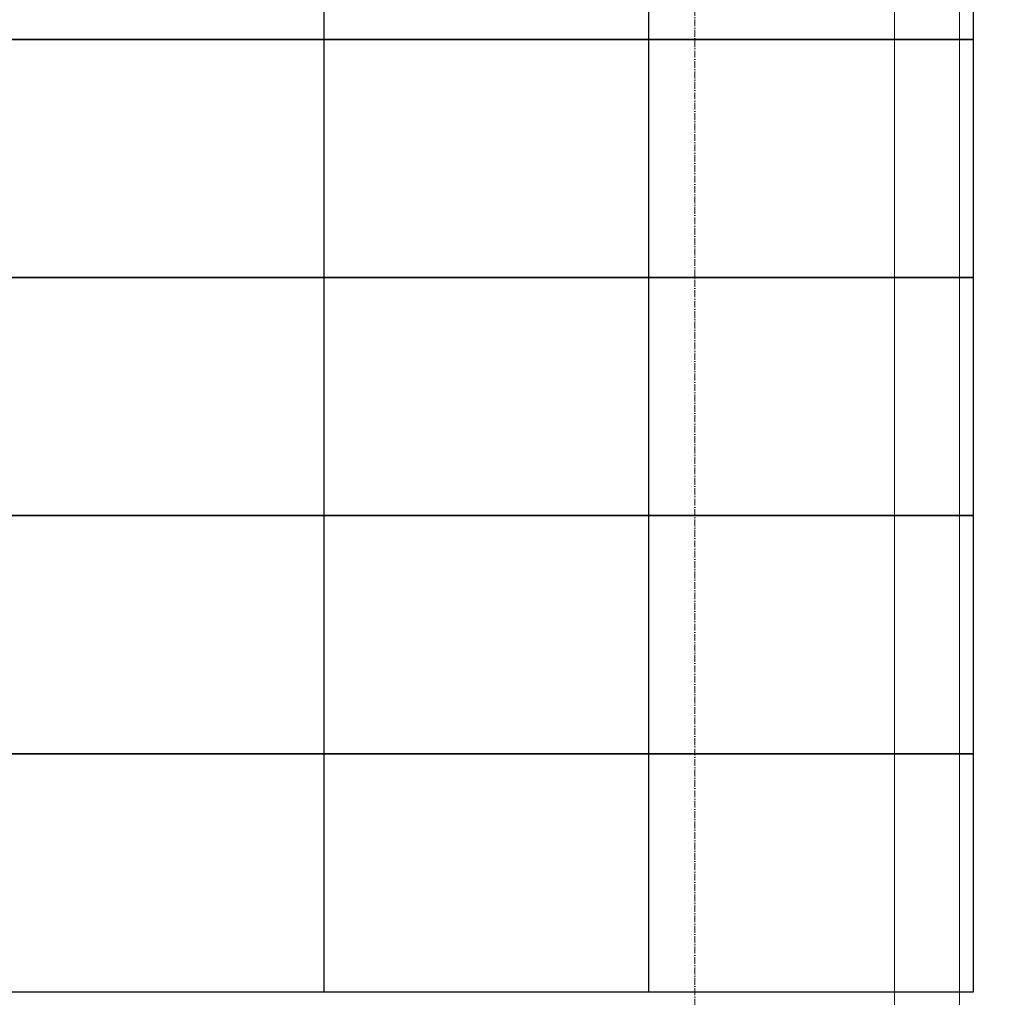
# Model space of a CAD drawing. Header units: millimetres. Extents: x -37887 to 94344, y -69777 to 116976.
# Tile 55 of 205: x 45819 to 46729, y -12969 to -12066. Entities that reach past the tile are written whole.
import ezdxf

# ---------------------------------------------------------------- set-up
doc = ezdxf.new("R2010")
doc.units = ezdxf.units.MM
doc.linetypes.add('Linia siatki', pattern=[19.05, 12.7, -3.175, 0, -3.175])
for name, color, linetype, lineweight in [('01_inwentaryzacja', 8, 'Continuous', 9), ('01_inwentaryzacja widok', 8, 'Continuous', 9), ('02_odbudowa', 7, 'Continuous', 30), ('0_WYMIAROWANIE', 6, 'Continuous', 9), ('S-GRID', 1, 'Continuous', 9)]:
    doc.layers.add(name, color=color, linetype=linetype, lineweight=lineweight)
doc.styles.add('ROMANS', font='romans', dxfattribs={"width": 0.7})
doc.dimstyles.new('WYMIAROWANIE_PIOTR', dxfattribs={"dimtxt": 150, "dimasz": 80, "dimexe": 0.18, "dimexo": 0.0625, "dimgap": 15, "dimtad": 1, "dimtoh": 1, "dimdec": 0, "dimlfac": 0.1, "dimzin": 0, "dimdsep": 46, "dimtxsty": 'ROMANS', "dimblk": 'ARCHTICK', "dimcen": 0.09, "dimse1": 1, "dimse2": 1, "dimadec": 0, "dimazin": 0, "dimtfac": 1, "dimtdec": 0, "dimtix": 1, "dimtmove": 1, "dimatfit": 3, "dimldrblk": 'ARCHTICK', "dimfxl": 0, "dimtolj": 1, "dimtzin": 0, "dimarcsym": 0})

# ---------------------------------------------------------------- blocks, each defined once
blk = doc.blocks.new('_ARCHTICK')
at = {"color": 0, "linetype": 'ByBlock', "const_width": 0.15}
blk.add_lwpolyline([(-0.5, -0.5), (0.5, 0.5)], dxfattribs=at)
blk = doc.blocks.new('*D209')
at = {"layer": '0_WYMIAROWANIE', "color": 0, "lineweight": -2}
blk.add_line((47630.3, -13074.15), (47630.3, -8894.72), dxfattribs=at)
at = {"layer": 'Defpoints', "color": 0}
for p in [(46687.08, -8894.72), (47630.3, -8894.72), (46687.08, -13074.15)]:
    blk.add_point(p, dxfattribs=at)
at = {"layer": '0_WYMIAROWANIE', "color": 0, "lineweight": -2, "xscale": 80, "yscale": 80, "zscale": 80}
for p, rotation in [((47630.3, -8894.72), 90), ((47630.3, -13074.15), 270)]:
    blk.add_blockref('_ARCHTICK', p, dxfattribs=dict(at, rotation=rotation))
at = {"layer": '0_WYMIAROWANIE', "color": 0, "insert": (47540.3, -10984.44), "char_height": 150, "attachment_point": 5, "rotation": 90, "style": 'ROMANS'}
blk.add_mtext('\\A1;418', dxfattribs=at)

msp = doc.modelspace()

# ---------------------------------------------------------------- linework, layer by layer
at = {"layer": '01_inwentaryzacja', "lineweight": 13}
msp.add_lwpolyline([(45388.12, -8624.46), (46365, -8624.46), (46632.14, -8274.46), (46918.31, -8492.88), (46627.08, -8874.44), (46627.08, -13094.44), (46918.31, -13475.99), (46632.14, -13694.41), (46365, -13344.41), (45518.67, -13344.41)], dxfattribs=at)
at = {"layer": '01_inwentaryzacja widok', "lineweight": 13}
msp.add_lwpolyline([(44491.33, -8564.46), (46335.32, -8564.46), (46620.85, -8190.36), (47002.41, -8481.59), (46687.08, -8894.72), (46687.08, -13074.15), (47002.41, -13487.29), (46620.85, -13778.51), (46335.32, -13404.41), (45518.67, -13404.41)], dxfattribs=at)
at = {"layer": '02_odbudowa', "color": 114, "lineweight": 30}
for points in [[(45700, -12084.46), (46100, -12084.46), (46100, -11864.46), (45700, -11864.46)], [(46000, -12084.46), (46400, -12084.46), (46400, -11864.46), (46000, -11864.46)], [(46300, -12084.46), (46700, -12084.46), (46700, -11864.46), (46300, -11864.46)], [(45700, -12304.46), (46100, -12304.46), (46100, -12084.46), (45700, -12084.46)], [(46000, -12304.46), (46400, -12304.46), (46400, -12084.46), (46000, -12084.46)], [(46300, -12304.46), (46700, -12304.46), (46700, -12084.46), (46300, -12084.46)], [(45700, -12524.46), (46100, -12524.46), (46100, -12304.46), (45700, -12304.46)], [(46000, -12524.46), (46400, -12524.46), (46400, -12304.46), (46000, -12304.46)], [(46300, -12524.46), (46700, -12524.46), (46700, -12304.46), (46300, -12304.46)], [(45700, -12744.46), (46100, -12744.46), (46100, -12524.46), (45700, -12524.46)], [(46000, -12744.46), (46400, -12744.46), (46400, -12524.46), (46000, -12524.46)], [(46300, -12744.46), (46700, -12744.46), (46700, -12524.46), (46300, -12524.46)], [(45700, -12964.46), (46100, -12964.46), (46100, -12744.46), (45700, -12744.46)], [(46000, -12964.46), (46400, -12964.46), (46400, -12744.46), (46000, -12744.46)], [(46300, -12964.46), (46700, -12964.46), (46700, -12744.46), (46300, -12744.46)]]:
    msp.add_lwpolyline(points, dxfattribs=at)
at = {"layer": 'S-GRID', "linetype": 'Linia siatki', "ltscale": 0.5}
msp.add_line((46442.54, -13997.36), (46442.54, -6083.1), dxfattribs=at)

# ---------------------------------------------------------------- dimensions: what is measured, and where the dimension line sits
at = {"layer": '0_WYMIAROWANIE'}
dim = msp.add_linear_dim(base=(47630.3, -8894.72), p1=(46687.08, -13074.15), p2=(46687.08, -8894.72), angle=90, dimstyle='WYMIAROWANIE_PIOTR', dxfattribs=at)
dim.commit()
dim.dimension.update_dxf_attribs({"geometry": '*D209', "text_midpoint": (47540.3, -10984.44)})

doc.saveas('drawing.dxf')
